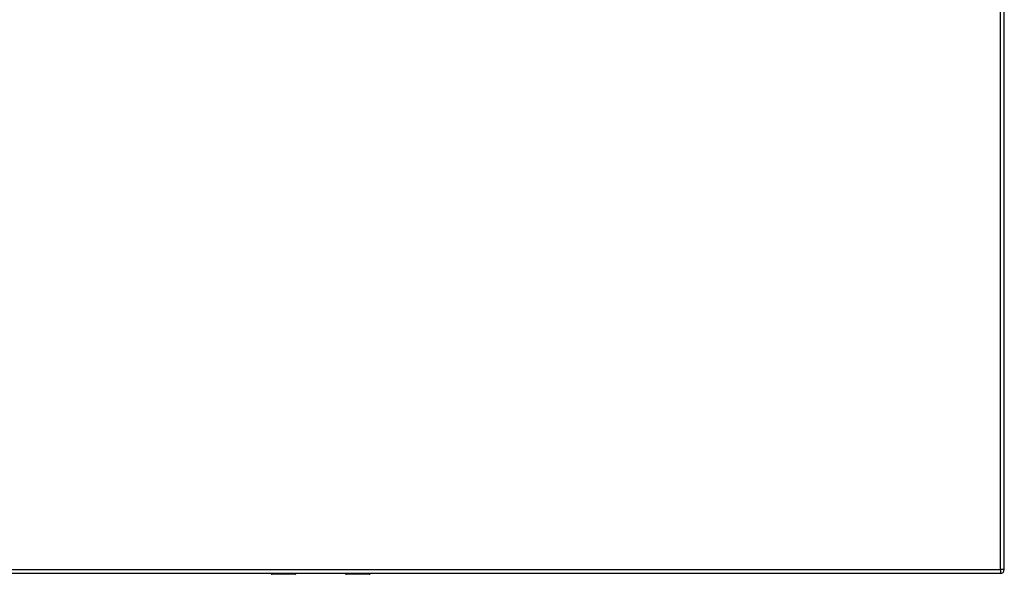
# Model space of a CAD drawing. Header units: inches. Extents: x 67.6 to 163.4, y 45.9 to 75.9.
# Tile 25 of 34: x 138.4 to 163.4, y 45.9 to 60. Entities that reach past the tile are written whole.
import ezdxf

# ---------------------------------------------------------------- set-up
doc = ezdxf.new("R2010")
doc.units = ezdxf.units.IN
doc.header["$MEASUREMENT"] = 0
doc.layers.add('Visible Edges(ANSI)', color=7, linetype='Continuous', lineweight=25)
doc.layers.add('Visible Tangent Edges(ANSI)', color=7, linetype='Continuous', lineweight=25)

msp = doc.modelspace()

# ---------------------------------------------------------------- linework, layer by layer
at = {"layer": 'Visible Edges(ANSI)'}
for p, q in [((163.387, 46.042), (163.387, 75.762)), ((163.288, 45.943), (115.683, 45.943)), ((145.39, 45.924), (144.801, 45.924)), ((145.406, 45.943), (145.406, 45.939)), ((146.666, 45.939), (146.666, 45.943)), ((147.271, 45.924), (146.682, 45.924))]:
    msp.add_line(p, q, dxfattribs=at)
for centre, radius, start, end in [((163.288, 46.042), 0.099, 270, 0), ((144.801, 45.943), 0.0197, 180.55, 270), ((145.39, 45.939), 0.0157, 270, 0), ((146.682, 45.939), 0.0157, 180, 270), ((147.271, 45.943), 0.0197, 270, 359.45)]:
    msp.add_arc(centre, radius, start, end, dxfattribs=at)
at = {"layer": 'Visible Tangent Edges(ANSI)'}
for p, q in [((163.288, 46.042), (163.288, 75.762)), ((115.683, 46.042), (163.288, 46.042)), ((163.288, 46.042), (163.288, 45.943)), ((163.387, 46.042), (163.288, 46.042)), ((144.801, 45.943), (144.801, 45.924)), ((145.39, 45.924), (145.39, 45.943)), ((146.682, 45.943), (146.682, 45.924)), ((147.271, 45.924), (147.271, 45.943))]:
    msp.add_line(p, q, dxfattribs=at)
for points, knots in [([(145.021, 45.943), (145.022, 45.94), (145.025, 45.937), (145.036, 45.933), (145.043, 45.932), (145.058, 45.932), (145.065, 45.933), (145.076, 45.936), (145.08, 45.938), (145.082, 45.941), (145.082, 45.942), (145.083, 45.943)], [0.0165889, 0.0165889, 0.0165889, 0.0165889, 0.0704698, 0.0704698, 0.1281317, 0.1281317, 0.1830384, 0.1830384, 0.2314647, 0.2314647, 0.2452151, 0.2452151, 0.2452151, 0.2452151]), ([(145.063, 45.943), (145.06, 45.942), (145.055, 45.942), (145.047, 45.942), (145.044, 45.942), (145.041, 45.943)], [-0.17468668, -0.17468668, -0.17468668, -0.17468668, -0.12813171, -0.12813171, -0.08725803, -0.08725803, -0.08725803, -0.08725803]), ([(146.989, 45.943), (146.991, 45.94), (146.994, 45.937), (147.004, 45.933), (147.012, 45.932), (147.026, 45.932), (147.034, 45.933), (147.044, 45.936), (147.048, 45.938), (147.051, 45.941), (147.051, 45.942), (147.051, 45.943)], [0.0165889, 0.0165889, 0.0165889, 0.0165889, 0.0704698, 0.0704698, 0.1281317, 0.1281317, 0.1830384, 0.1830384, 0.2314647, 0.2314647, 0.2452151, 0.2452151, 0.2452151, 0.2452151]), ([(147.032, 45.943), (147.028, 45.942), (147.024, 45.942), (147.016, 45.942), (147.012, 45.942), (147.009, 45.943)], [-0.17468668, -0.17468668, -0.17468668, -0.17468668, -0.12813171, -0.12813171, -0.08725803, -0.08725803, -0.08725803, -0.08725803])]:
    msp.add_open_spline(points, degree=3, knots=knots, dxfattribs=at)

doc.saveas('drawing.dxf')
